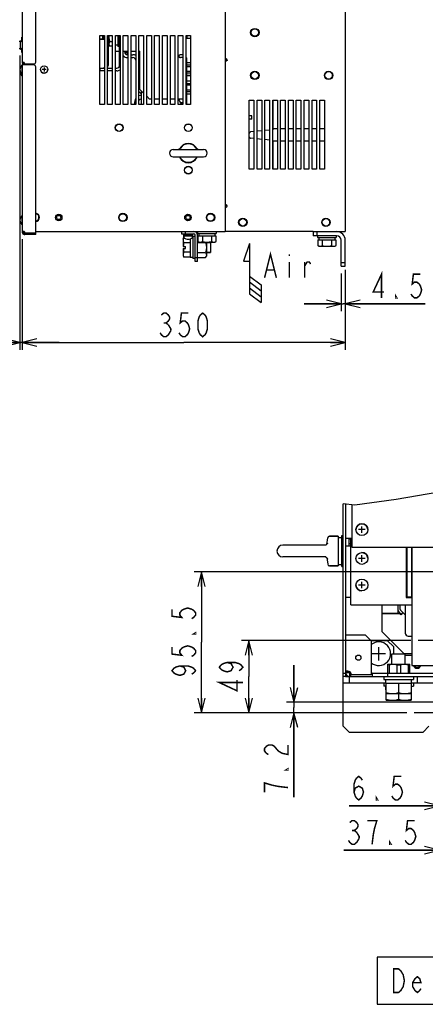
# Model space of a CAD drawing. Extents: x 28 to 410, y 34 to 287.
# Tile 24 of 32: x 163 to 218, y 34 to 167. Entities that reach past the tile are written whole.
import ezdxf

# ---------------------------------------------------------------- set-up
doc = ezdxf.new("R2010")
doc.units = 0
doc.header["$LTSCALE"] = 23.1
doc.linetypes.add('CENTER', pattern=[0.6, 0.375, -0.075, 0.075, -0.075])
doc.layers.get('0').update_dxf_attribs({"linetype": 'CONTINUOUS'})
for name, color, linetype in [('ALL_AXIS', 7, 'CONTINUOUS'), ('ALL_CURVE', 7, 'CONTINUOUS'), ('ALL_DIM', 7, 'CONTINUOUS'), ('ALL_FEATURES', 7, 'CONTINUOUS'), ('ALL_NOTE', 7, 'CONTINUOUS')]:
    doc.layers.add(name, color=color, linetype=linetype)
doc.dimstyles.get("Standard").update_dxf_attribs({"dimtxt": 2.5, "dimasz": 2.5, "dimexe": 1.25, "dimexo": 0.625, "dimtad": 1, "dimcen": 2.5, "dimazin": 3, "dimtfac": 1, "dimtmove": 0, "dimatfit": 3})

# ---------------------------------------------------------------- blocks, each defined once
blk = doc.blocks.new('_OPEN')
at = {"color": 0, "linetype": 'BYBLOCK'}
for p, q in [((0, 0), (-1, 0.25)), ((-1, -0.25), (0, 0)), ((-1, 0), (0, 0))]:
    blk.add_line(p, q, dxfattribs=at)
blk = doc.blocks.new('*D9')
at = {"layer": 'ALL_DIM', "color": 2, "linetype": 'CONTINUOUS'}
for p, q in [((206.9, 133.47), (206.9, 127.88)), ((206.34, 132.97), (206.34, 127.88)), ((206.34, 128.88), (201.34, 128.88)), ((201.34, 128.88), (206.62, 128.88)), ((217.72, 128.88), (206.62, 128.88)), ((206.9, 128.88), (217.72, 128.88))]:
    blk.add_line(p, q, dxfattribs=at)
at = {"layer": 'ALL_DIM', "color": 2, "linetype": 'CONTINUOUS', "xscale": 2, "yscale": 2, "zscale": 2}
blk.add_blockref('_OPEN', (206.34, 128.88), dxfattribs=at)
at = {"layer": 'ALL_DIM', "color": 2, "linetype": 'CONTINUOUS', "xscale": 2, "yscale": 2, "zscale": 2, "rotation": 180}
blk.add_blockref('_OPEN', (206.9, 128.88), dxfattribs=at)
blk = doc.blocks.new('*D10')
at = {"layer": 'ALL_DIM', "color": 2, "linetype": 'CONTINUOUS'}
for p, q in [((163.14, 137.64), (163.14, 122.62)), ((206.9, 133.47), (206.9, 122.62)), ((163.14, 123.62), (185.02, 123.62)), ((206.9, 123.62), (185.02, 123.62))]:
    blk.add_line(p, q, dxfattribs=at)
at = {"layer": 'ALL_DIM', "color": 2, "linetype": 'CONTINUOUS', "xscale": 2, "yscale": 2, "zscale": 2, "rotation": 180}
blk.add_blockref('_OPEN', (163.14, 123.62), dxfattribs=at)
at = {"layer": 'ALL_DIM', "color": 2, "linetype": 'CONTINUOUS', "xscale": 2, "yscale": 2, "zscale": 2}
blk.add_blockref('_OPEN', (206.9, 123.62), dxfattribs=at)
blk = doc.blocks.new('*D11')
at = {"layer": 'ALL_DIM', "color": 2, "linetype": 'CONTINUOUS'}
for p, q in [((162.8, 162.48), (162.8, 122.62)), ((163.14, 137.64), (163.14, 122.62)), ((162.8, 123.62), (152.89, 123.62)), ((152.89, 123.62), (162.97, 123.62)), ((168.14, 123.62), (162.97, 123.62)), ((163.14, 123.62), (168.14, 123.62))]:
    blk.add_line(p, q, dxfattribs=at)
at = {"layer": 'ALL_DIM', "color": 2, "linetype": 'CONTINUOUS', "xscale": 2, "yscale": 2, "zscale": 2}
blk.add_blockref('_OPEN', (162.8, 123.62), dxfattribs=at)
at = {"layer": 'ALL_DIM', "color": 2, "linetype": 'CONTINUOUS', "xscale": 2, "yscale": 2, "zscale": 2, "rotation": 180}
blk.add_blockref('_OPEN', (163.14, 123.62), dxfattribs=at)
blk = doc.blocks.new('*D14')
at = {"layer": 'ALL_DIM', "color": 2, "linetype": 'CONTINUOUS'}
for p, q in [((199.95, 74.93), (199.95, 79.93)), ((199.95, 79.93), (199.95, 74.21)), ((246.88, 74.93), (198.95, 74.93)), ((215.23, 73.49), (198.95, 73.49)), ((199.95, 62.09), (199.95, 74.21)), ((199.95, 73.49), (199.95, 62.09))]:
    blk.add_line(p, q, dxfattribs=at)
at = {"layer": 'ALL_DIM', "color": 2, "linetype": 'CONTINUOUS', "xscale": 2, "yscale": 2, "zscale": 2}
for p, rotation in [((199.95, 74.93), 270), ((199.95, 73.49), 90)]:
    blk.add_blockref('_OPEN', p, dxfattribs=dict(at, rotation=rotation))
blk = doc.blocks.new('*D15')
at = {"layer": 'ALL_DIM', "color": 2, "linetype": 'CONTINUOUS'}
for p, q in [((215.78, 83.29), (192.83, 83.29)), ((193.83, 83.29), (193.83, 78.39)), ((193.83, 73.49), (193.83, 78.39)), ((215.23, 73.49), (192.83, 73.49))]:
    blk.add_line(p, q, dxfattribs=at)
at = {"layer": 'ALL_DIM', "color": 2, "linetype": 'CONTINUOUS', "xscale": 2, "yscale": 2, "zscale": 2}
for p, rotation in [((193.83, 83.29), 90), ((193.83, 73.49), 270)]:
    blk.add_blockref('_OPEN', p, dxfattribs=dict(at, rotation=rotation))
blk = doc.blocks.new('*D16')
at = {"layer": 'ALL_DIM', "color": 2, "linetype": 'CONTINUOUS'}
for p, q in [((221.98, 92.59), (186.42, 92.59)), ((187.42, 92.59), (187.42, 83.04)), ((187.42, 73.49), (187.42, 83.04)), ((215.23, 73.49), (186.42, 73.49))]:
    blk.add_line(p, q, dxfattribs=at)
at = {"layer": 'ALL_DIM', "color": 2, "linetype": 'CONTINUOUS', "xscale": 2, "yscale": 2, "zscale": 2}
for p, rotation in [((187.42, 92.59), 90), ((187.42, 73.49), 270)]:
    blk.add_blockref('_OPEN', p, dxfattribs=dict(at, rotation=rotation))
blk = doc.blocks.new('*D17')
at = {"layer": 'ALL_DIM', "color": 2, "linetype": 'CONTINUOUS'}
for p, q in [((220.93, 78.14), (220.93, 59.89)), ((219.63, 69.09), (219.63, 59.89)), ((219.63, 60.89), (207.44, 60.89)), ((207.44, 60.89), (220.28, 60.89)), ((225.93, 60.89), (220.28, 60.89)), ((220.93, 60.89), (225.93, 60.89))]:
    blk.add_line(p, q, dxfattribs=at)
at = {"layer": 'ALL_DIM', "color": 2, "linetype": 'CONTINUOUS', "xscale": 2, "yscale": 2, "zscale": 2}
blk.add_blockref('_OPEN', (219.63, 60.89), dxfattribs=at)
at = {"layer": 'ALL_DIM', "color": 2, "linetype": 'CONTINUOUS', "xscale": 2, "yscale": 2, "zscale": 2, "rotation": 180}
blk.add_blockref('_OPEN', (220.93, 60.89), dxfattribs=at)
blk = doc.blocks.new('*D19')
at = {"layer": 'ALL_DIM', "color": 2, "linetype": 'CONTINUOUS'}
for p, q in [((219.63, 69.09), (219.63, 53.89)), ((227.13, 56.55), (227.13, 53.89)), ((219.63, 54.89), (206.69, 54.89)), ((206.69, 54.89), (223.38, 54.89)), ((232.13, 54.89), (223.38, 54.89)), ((227.13, 54.89), (232.13, 54.89))]:
    blk.add_line(p, q, dxfattribs=at)
at = {"layer": 'ALL_DIM', "color": 2, "linetype": 'CONTINUOUS', "xscale": 2, "yscale": 2, "zscale": 2}
blk.add_blockref('_OPEN', (219.63, 54.89), dxfattribs=at)
at = {"layer": 'ALL_DIM', "color": 2, "linetype": 'CONTINUOUS', "xscale": 2, "yscale": 2, "zscale": 2, "rotation": 180}
blk.add_blockref('_OPEN', (227.13, 54.89), dxfattribs=at)
blk = doc.blocks.new('ARROW_AIR_BL1', base_point=(194.32, 133.03))
at = {"color": 7, "linetype": 'CONTINUOUS'}
for p, q in [((193.92, 137.03), (193.12, 134.63)), ((193.92, 137.03), (193.92, 130.23)), ((193.12, 134.63), (193.92, 134.63)), ((193.92, 132.63), (195.52, 131.43)), ((193.92, 131.83), (195.52, 130.63)), ((193.92, 131.03), (195.52, 129.83)), ((195.52, 131.43), (195.52, 129.03)), ((193.92, 130.23), (195.52, 129.03))]:
    blk.add_line(p, q, dxfattribs=at)

msp = doc.modelspace()

# ---------------------------------------------------------------- linework, layer by layer
at = {"color": 7, "linetype": 'CONTINUOUS'}
for p, q in [((186.865, 137.862), (186.926, 137.862)), ((186.865, 137.177), (187.984, 137.177)), ((188.005, 137.216), (187.984, 137.177)), ((188.09, 137.216), (188.09, 135.304)), ((186.865, 135.805), (187.984, 135.805)), ((186.865, 135.12), (187.984, 135.12)), ((187.984, 135.12), (188.09, 135.304)), ((219.557, 103.382), (213.776, 102.393)), ((208.175, 101.586), (206.628, 101.785)), ((213.776, 102.393), (208.175, 101.586))]:
    msp.add_line(p, q, dxfattribs=at)
for points in [[(187.984, 137.177), (188.022, 137.034), (188.052, 136.896), (188.073, 136.76), (188.086, 136.626), (188.09, 136.491)], [(188.09, 136.491), (188.086, 136.356), (188.073, 136.222), (188.052, 136.086), (188.022, 135.948), (187.984, 135.805)], [(187.984, 135.805), (188.022, 135.734), (188.052, 135.665), (188.073, 135.597), (188.086, 135.53), (188.09, 135.463)], [(188.09, 135.463), (188.086, 135.395), (188.073, 135.328), (188.052, 135.26), (188.022, 135.191), (187.984, 135.12)]]:
    msp.add_lwpolyline(points, dxfattribs=at)
at = {"layer": 'ALL_AXIS', "color": 7, "linetype": 'CONTINUOUS'}
for p, q in [((173.64, 165.216), (174.265, 165.216)), ((173.64, 155.841), (173.64, 165.216)), ((173.684, 164.716), (174.003, 164.716)), ((174.003, 165.216), (174.003, 164.704)), ((174.003, 164.704), (174.19, 164.704)), ((174.19, 165.216), (174.19, 164.704)), ((174.19, 164.779), (174.265, 164.779)), ((174.265, 165.216), (174.265, 155.841)), ((174.703, 165.216), (175.328, 165.216)), ((174.703, 155.841), (174.703, 165.216)), ((174.89, 164.216), (174.765, 164.216)), ((174.89, 165.216), (174.89, 163.904)), ((175.328, 164.353), (174.985, 164.353)), ((175.328, 165.216), (175.328, 155.841)), ((175.765, 165.216), (176.39, 165.216)), ((175.765, 155.841), (175.765, 165.216)), ((176.078, 165.216), (176.078, 163.716)), ((176.39, 165.216), (176.39, 155.841)), ((176.828, 165.216), (177.453, 165.216)), ((176.828, 155.841), (176.828, 165.216)), ((177.453, 165.216), (177.453, 155.841)), ((177.89, 165.216), (178.515, 165.216)), ((177.89, 155.841), (177.89, 165.216)), ((178.515, 165.216), (178.515, 155.841)), ((178.953, 165.216), (179.578, 165.216)), ((178.953, 155.841), (178.953, 165.216)), ((179.578, 165.216), (179.578, 155.841)), ((180.015, 165.216), (180.64, 165.216)), ((180.015, 155.841), (180.015, 165.216)), ((180.64, 165.216), (180.64, 155.841)), ((181.078, 165.216), (181.703, 165.216)), ((181.078, 155.841), (181.078, 165.216)), ((181.703, 165.216), (181.703, 155.841)), ((182.14, 165.216), (182.765, 165.216)), ((182.14, 155.841), (182.14, 165.216)), ((182.765, 165.216), (182.765, 155.841)), ((183.203, 165.216), (183.828, 165.216)), ((183.203, 155.841), (183.203, 165.216)), ((183.828, 165.216), (183.828, 155.841)), ((184.265, 165.216), (184.89, 165.216)), ((184.265, 155.841), (184.265, 165.216)), ((184.89, 165.216), (184.89, 155.841)), ((185.328, 165.216), (185.953, 165.216)), ((185.328, 155.841), (185.328, 165.216)), ((185.953, 165.216), (185.953, 155.841)), ((174.89, 163.904), (174.985, 163.739)), ((175.328, 163.739), (174.985, 163.739)), ((176.078, 163.872), (175.765, 163.872)), ((176.328, 163.716), (176.078, 163.716)), ((163.39, 161.329), (163.34, 161.329)), ((163.14, 161.166), (163.104, 161.166)), ((163.104, 161.166), (163.104, 159.754)), ((163.14, 159.991), (163.104, 159.991)), ((163.14, 159.754), (163.104, 159.754)), ((184.603, 156.081), (184.89, 156.081)), ((174.265, 155.841), (173.64, 155.841)), ((175.328, 155.841), (174.703, 155.841)), ((176.39, 155.841), (175.765, 155.841)), ((177.453, 155.841), (176.828, 155.841)), ((178.515, 155.841), (177.89, 155.841)), ((179.578, 155.841), (178.953, 155.841)), ((180.64, 155.841), (180.015, 155.841)), ((181.703, 155.841), (181.078, 155.841)), ((182.765, 155.841), (182.14, 155.841)), ((183.828, 155.841), (183.203, 155.841)), ((184.89, 155.841), (184.265, 155.841)), ((185.953, 155.841), (185.328, 155.841)), ((194.24, 154.313), (193.89, 154.313)), ((194.24, 153.869), (193.89, 153.869)), ((194.24, 153.869), (194.24, 154.313)), ((193.916, 152.011), (193.89, 152.007)), ((197.703, 152.56), (197.115, 152.56)), ((198.765, 152.56), (198.14, 152.56)), ((199.828, 152.56), (199.203, 152.56)), ((200.89, 152.56), (200.265, 152.56)), ((201.953, 152.56), (201.328, 152.56)), ((203.015, 152.56), (202.39, 152.56)), ((204.078, 152.56), (203.453, 152.56)), ((193.916, 151.421), (193.89, 151.425)), ((197.703, 150.872), (197.115, 150.872)), ((198.765, 150.872), (198.14, 150.872)), ((199.828, 150.872), (199.203, 150.872)), ((200.89, 150.872), (200.265, 150.872)), ((201.953, 150.872), (201.328, 150.872)), ((203.015, 150.872), (202.39, 150.872)), ((204.078, 150.872), (203.453, 150.872)), ((183.578, 149.779), (187.703, 149.779)), ((183.578, 148.779), (187.703, 148.779)), ((163.14, 140.779), (163.104, 140.779)), ((163.104, 140.779), (163.104, 139.604)), ((163.14, 139.604), (163.104, 139.604)), ((186.903, 138.654), (186.903, 138.404)), ((189.403, 138.654), (189.403, 138.404)), ((163.14, 138.64), (163.14, 138.529)), ((163.403, 138.266), (163.497, 138.266)), ((163.499, 138.266), (163.499, 138.466)), ((164.965, 138.266), (163.499, 138.266)), ((163.536, 138.466), (164.965, 138.466)), ((184.953, 137.616), (184.999, 137.79)), ((184.953, 137.616), (184.953, 137.465)), ((185.054, 137.79), (184.999, 137.79)), ((185.022, 138.079), (186.209, 138.079)), ((185.022, 137.818), (185.022, 138.079)), ((185.04, 138.241), (186.19, 138.241)), ((185.04, 138.079), (185.04, 138.241)), ((185.053, 138.241), (185.053, 138.366)), ((185.89, 137.656), (185.89, 135.147)), ((186.178, 138.241), (186.178, 138.366)), ((186.19, 138.079), (186.19, 138.241)), ((186.209, 137.818), (186.209, 138.079)), ((186.265, 137.835), (186.209, 137.835)), ((186.578, 137.991), (186.265, 137.991)), ((186.265, 137.991), (186.265, 134.991)), ((186.903, 138.404), (189.403, 138.404)), ((186.926, 138.091), (189.38, 138.091)), ((186.926, 138.091), (186.926, 137.311)), ((187.059, 138.404), (187.059, 138.091)), ((187.539, 138.091), (187.539, 137.311)), ((188.766, 138.091), (188.766, 137.311)), ((189.247, 138.404), (189.247, 138.091)), ((189.38, 138.091), (189.38, 137.311)), ((203.153, 138.091), (203.153, 137.841)), ((203.153, 137.841), (205.653, 137.841)), ((203.176, 137.529), (205.63, 137.529)), ((203.176, 137.529), (203.176, 136.748)), ((203.309, 137.841), (203.309, 137.529)), ((203.789, 137.529), (203.789, 136.748)), ((205.016, 137.529), (205.016, 136.748)), ((205.497, 137.841), (205.497, 137.529)), ((205.63, 137.529), (205.63, 136.748)), ((205.653, 138.091), (205.653, 137.841)), ((185.89, 137.141), (184.999, 137.141)), ((186.578, 137.054), (186.572, 137.054)), ((186.572, 135.929), (186.572, 137.054)), ((187.09, 137.216), (186.926, 137.311)), ((187.09, 137.216), (189.215, 137.216)), ((188.09, 137.17), (188.64, 137.17)), ((188.64, 137.17), (188.64, 135.812)), ((189.215, 137.216), (189.38, 137.311)), ((203.34, 136.654), (203.176, 136.748)), ((203.34, 136.654), (205.465, 136.654)), ((205.465, 136.654), (205.63, 136.748)), ((184.953, 135.517), (184.958, 135.41)), ((184.953, 135.517), (184.953, 135.366)), ((184.953, 135.366), (184.999, 135.192)), ((185.89, 135.842), (184.999, 135.842)), ((185.89, 135.192), (184.999, 135.192)), ((186.265, 135.147), (185.89, 135.147)), ((186.578, 134.991), (186.265, 134.991)), ((186.578, 135.929), (186.572, 135.929)), ((188.09, 135.812), (188.64, 135.812)), ((206.607, 100.094), (206.607, 101.694)), ((206.628, 101.694), (206.607, 101.694)), ((206.628, 100.094), (206.607, 100.094)), ((204.754, 97.394), (205.948, 97.394)), ((205.948, 97.394), (205.948, 93.394)), ((206.448, 93.294), (206.448, 97.494)), ((206.448, 97.494), (206.628, 97.494)), ((206.508, 93.294), (206.508, 97.494)), ((206.568, 93.294), (206.568, 97.494)), ((204.259, 96.194), (198.448, 96.194)), ((204.383, 96.295), (204.517, 97.19)), ((205.948, 97.234), (206.448, 97.234)), ((204.258, 94.594), (198.448, 94.594)), ((204.383, 94.494), (204.517, 93.599)), ((204.754, 93.394), (205.948, 93.394)), ((205.948, 93.554), (206.448, 93.554)), ((206.448, 93.294), (206.628, 93.294)), ((206.607, 90.894), (206.607, 92.494)), ((206.628, 92.494), (206.607, 92.494)), ((206.628, 90.894), (206.607, 90.894)), ((211.837, 86.914), (211.837, 84.504)), ((211.837, 84.504), (214.837, 81.504)), ((213.225, 80.074), (213.225, 81.494)), ((213.225, 81.494), (215.03, 81.494)), ((214.837, 81.504), (215.928, 81.504)), ((215.03, 80.074), (215.03, 81.494)), ((212.628, 80.074), (215.628, 80.074)), ((207.408, 79.064), (207.408, 78.954)), ((207.508, 78.854), (207.665, 78.854)), ((207.665, 78.394), (207.665, 78.854)), ((210.528, 78.854), (210.408, 78.854)), ((212.128, 78.394), (212.128, 77.994)), ((212.128, 77.994), (216.128, 77.994)), ((212.128, 77.494), (212.128, 77.094)), ((212.378, 77.494), (212.378, 77.994)), ((212.378, 77.494), (215.878, 77.494)), ((212.428, 75.194), (212.428, 77.494)), ((214.128, 77.494), (214.128, 76.246)), ((215.828, 77.494), (215.828, 75.194)), ((215.878, 77.494), (215.878, 77.994)), ((216.128, 78.394), (216.128, 77.994)), ((216.128, 77.494), (216.128, 77.094)), ((212.428, 77.094), (212.128, 77.094)), ((212.378, 76.594), (212.378, 77.094)), ((212.428, 76.594), (212.378, 76.594)), ((212.428, 76.094), (215.828, 76.094)), ((214.128, 76.094), (214.128, 75.346)), ((215.828, 77.094), (216.128, 77.094)), ((215.828, 76.594), (215.878, 76.594)), ((215.878, 76.594), (215.878, 77.094)), ((212.428, 75.194), (215.828, 75.194))]:
    msp.add_line(p, q, dxfattribs=at)
at = {"layer": 'ALL_AXIS', "color": 3, "linetype": 'CONTINUOUS'}
for p, q in [((193.89, 156.466), (194.515, 156.466)), ((193.89, 147.091), (193.89, 156.466)), ((194.515, 156.466), (194.515, 147.091)), ((194.953, 156.466), (195.578, 156.466)), ((194.953, 147.091), (194.953, 156.466)), ((195.578, 156.466), (195.578, 147.091)), ((196.015, 156.466), (196.64, 156.466)), ((196.015, 147.091), (196.015, 156.466)), ((196.64, 156.466), (196.64, 147.091)), ((197.078, 156.466), (197.703, 156.466)), ((197.078, 147.091), (197.078, 156.466)), ((197.703, 156.466), (197.703, 147.091)), ((198.14, 156.466), (198.765, 156.466)), ((198.14, 147.091), (198.14, 156.466)), ((198.765, 156.466), (198.765, 147.091)), ((199.203, 156.466), (199.828, 156.466)), ((199.203, 147.091), (199.203, 156.466)), ((199.828, 156.466), (199.828, 147.091)), ((200.265, 156.466), (200.89, 156.466)), ((200.265, 147.091), (200.265, 156.466)), ((200.89, 156.466), (200.89, 147.091)), ((201.328, 156.466), (201.953, 156.466)), ((201.328, 147.091), (201.328, 156.466)), ((201.953, 156.466), (201.953, 147.091)), ((202.39, 156.466), (203.015, 156.466)), ((202.39, 147.091), (202.39, 156.466)), ((203.015, 156.466), (203.015, 147.091)), ((203.453, 156.466), (204.078, 156.466)), ((203.453, 147.091), (203.453, 156.466)), ((204.078, 156.466), (204.078, 147.091)), ((194.515, 147.091), (193.89, 147.091)), ((195.578, 147.091), (194.953, 147.091)), ((196.64, 147.091), (196.015, 147.091)), ((197.703, 147.091), (197.078, 147.091)), ((198.765, 147.091), (198.14, 147.091)), ((199.828, 147.091), (199.203, 147.091)), ((200.89, 147.091), (200.265, 147.091)), ((201.953, 147.091), (201.328, 147.091)), ((203.015, 147.091), (202.39, 147.091)), ((204.078, 147.091), (203.453, 147.091)), ((163.34, 138.64), (163.34, 138.529)), ((163.403, 138.466), (163.497, 138.466)), ((163.536, 138.466), (163.499, 138.466)), ((207.508, 78.394), (210.528, 78.394)), ((210.408, 78.654), (207.677, 78.654))]:
    msp.add_line(p, q, dxfattribs=at)
at = {"layer": 'ALL_AXIS', "color": 7, "linetype": 'CENTER'}
for p, q in [((220.928, 83.294), (216.778, 83.294)), ((219.628, 73.494), (216.228, 73.494))]:
    msp.add_line(p, q, dxfattribs=at)
at = {"layer": 'ALL_AXIS', "color": 7, "linetype": 'CONTINUOUS'}
for points in [[(174.907, 165.216), (174.906, 165.208), (174.894, 165.087), (174.89, 164.966)], [(174.89, 164.966), (174.894, 164.845), (174.906, 164.723), (174.925, 164.602), (174.952, 164.479), (174.985, 164.353)], [(174.985, 164.353), (174.951, 164.289), (174.925, 164.227), (174.906, 164.166), (174.894, 164.106), (174.89, 164.046)], [(174.89, 164.046), (174.894, 163.986), (174.906, 163.925), (174.925, 163.865), (174.951, 163.803), (174.985, 163.739)], [(184.999, 137.79), (184.974, 137.679), (184.958, 137.572), (184.953, 137.465)], [(184.953, 137.465), (184.958, 137.358), (184.974, 137.251), (184.999, 137.141)], [(186.926, 137.311), (186.99, 137.277), (187.052, 137.251), (187.112, 137.232), (187.173, 137.22), (187.233, 137.216)], [(187.233, 137.216), (187.293, 137.22), (187.353, 137.232), (187.414, 137.251), (187.475, 137.277), (187.539, 137.311)], [(187.539, 137.311), (187.667, 137.277), (187.79, 137.251), (187.911, 137.232), (188.032, 137.22), (188.153, 137.216)], [(188.153, 137.216), (188.274, 137.22), (188.395, 137.232), (188.517, 137.251), (188.64, 137.277), (188.766, 137.311)], [(188.766, 137.311), (188.83, 137.277), (188.892, 137.251), (188.953, 137.232), (189.013, 137.22), (189.073, 137.216)], [(189.073, 137.216), (189.133, 137.22), (189.193, 137.232), (189.254, 137.251), (189.316, 137.277), (189.38, 137.311)], [(203.176, 136.748), (203.24, 136.715), (203.302, 136.688), (203.362, 136.669), (203.423, 136.657), (203.483, 136.654)], [(203.483, 136.654), (203.543, 136.657), (203.603, 136.669), (203.664, 136.688), (203.725, 136.715), (203.789, 136.748)], [(203.789, 136.748), (203.917, 136.715), (204.04, 136.688), (204.161, 136.669), (204.282, 136.657), (204.403, 136.654)], [(204.403, 136.654), (204.524, 136.658), (204.645, 136.669), (204.767, 136.689), (204.89, 136.715), (205.016, 136.748)], [(205.016, 136.748), (205.08, 136.715), (205.142, 136.688), (205.203, 136.669), (205.263, 136.657), (205.323, 136.654)], [(205.323, 136.654), (205.383, 136.657), (205.443, 136.669), (205.504, 136.688), (205.566, 136.715), (205.63, 136.748)], [(184.999, 135.842), (184.974, 135.731), (184.958, 135.624), (184.953, 135.517)], [(184.958, 135.41), (184.974, 135.303), (184.999, 135.192)], [(212.428, 76.246), (212.605, 76.192), (212.776, 76.15), (212.944, 76.119), (213.111, 76.101), (213.278, 76.094)], [(213.278, 76.094), (213.444, 76.101), (213.611, 76.119), (213.779, 76.15), (213.95, 76.192), (214.128, 76.246)], [(214.128, 76.246), (214.305, 76.192), (214.476, 76.15), (214.644, 76.119), (214.811, 76.101), (214.978, 76.094)], [(214.978, 76.094), (215.144, 76.101), (215.311, 76.119), (215.479, 76.15), (215.65, 76.192), (215.828, 76.246)], [(212.428, 75.346), (212.605, 75.292), (212.776, 75.25), (212.944, 75.219), (213.111, 75.201), (213.278, 75.194)], [(213.278, 75.194), (213.444, 75.201), (213.611, 75.219), (213.779, 75.25), (213.95, 75.292), (214.128, 75.346)], [(214.128, 75.346), (214.305, 75.292), (214.476, 75.25), (214.644, 75.219), (214.811, 75.201), (214.978, 75.194)], [(214.978, 75.194), (215.144, 75.201), (215.311, 75.219), (215.479, 75.25), (215.65, 75.292), (215.828, 75.346)]]:
    msp.add_lwpolyline(points, dxfattribs=at)
for centre, radius in [((194.64, 165.591), 0.5), ((194.64, 159.804), 0.5), ((204.64, 159.804), 0.5), ((176.265, 152.716), 0.5), ((185.64, 152.716), 0.5), ((185.64, 146.966), 0.5), ((168.09, 140.566), 0.438), ((176.778, 140.566), 0.5), ((185.59, 140.566), 0.438), ((188.653, 140.566), 0.5), ((193.028, 139.904), 0.5), ((204.278, 139.904), 0.5)]:
    msp.add_circle(centre, radius, dxfattribs=at)
at = {"layer": 'ALL_AXIS', "color": 3, "linetype": 'CONTINUOUS'}
for centre, radius in [((168.09, 140.566), 0.28), ((185.59, 140.566), 0.28), ((208.668, 80.954), 0.354)]:
    msp.add_circle(centre, radius, dxfattribs=at)
at = {"layer": 'ALL_AXIS', "color": 7, "linetype": 'CONTINUOUS'}
for centre, radius, start, end in [((163.59, 160.579), 0.762, 129.60193, 230.39807), ((163.59, 160.341), 0.762, 171.02537, 230.39807), ((166.103, 160.591), 0.5, 180, 267.89937), ((166.103, 160.591), 0.5, 271.99641, 360), ((183.578, 149.279), 0.5, 90, 270), ((185.64, 149.279), 1.312, 25.00701, 155.00296), ((187.703, 149.279), 0.5, 270, 90), ((185.64, 149.279), 1.312, 205.00708, 335.00302), ((163.59, 140.191), 0.762, 129.60193, 230.39807), ((164.903, 140.566), 0.5, 277.30475, 82.69525), ((163.291, 138.417), 0.25, 11.3937, 63.41343), ((209.148, 98.294), 0.8, 1.99641, 177.89937), ((198.448, 95.394), 0.8, 90, 270), ((209.148, 94.394), 0.8, 1.99641, 90), ((209.148, 90.794), 0.8, 181.99641, 270), ((216.628, 80.054), 0.53, 197.74953, 342.25047), ((216.628, 80.054), 0.4, 204.25884, 335.74116)]:
    msp.add_arc(centre, radius, start, end, dxfattribs=at)
at = {"layer": 'ALL_AXIS', "color": 3, "linetype": 'CONTINUOUS'}
msp.add_arc((207.285, 78.731), 0.4, 348.89834, 56.1204, dxfattribs=at)
at = {"layer": 'ALL_CURVE', "color": 40, "linetype": 'CONTINUOUS'}
for p, q in [((162.877, 160.579), (162.828, 160.579)), ((162.867, 160.341), (162.828, 160.341)), ((166.378, 160.591), (165.828, 160.591)), ((166.103, 160.866), (166.103, 160.316)), ((162.877, 140.191), (162.828, 140.191)), ((185.615, 137.664), (185.615, 137.616)), ((209.148, 97.854), (209.148, 98.734)), ((209.588, 98.294), (208.708, 98.294)), ((209.148, 93.954), (209.148, 94.834)), ((209.588, 94.394), (208.708, 94.394)), ((209.588, 90.794), (208.708, 90.794)), ((209.148, 90.354), (209.148, 91.234)), ((212.328, 81.494), (210.528, 81.494)), ((211.428, 80.594), (211.428, 82.394))]:
    msp.add_line(p, q, dxfattribs=at)
for centre, radius, start, end in [((163.59, 160.579), 0.762, 159.36221, 200.63779), ((163.59, 160.341), 0.762, 170.79812, 200.63779), ((185.878, 157.081), 1.625, 197.53918, 200.25225), ((163.59, 140.191), 0.762, 159.36221, 200.63779), ((185.615, 138.616), 1, 252.16662, 287.83338)]:
    msp.add_arc(centre, radius, start, end, dxfattribs=at)
at = {"layer": 'ALL_DIM', "color": 2, "linetype": 'CONTINUOUS', "const_width": 0.2}
for points in [[(211.8, 129.676), (211.8, 132.876), (210.68, 130.476), (212.12, 130.476)], [(217.08, 132.876), (216.12, 132.876), (215.96, 131.542), (216.28, 131.809), (216.6, 131.809), (216.92, 131.542), (217.08, 131.276), (217.24, 130.743), (217.08, 130.209), (216.92, 129.942), (216.6, 129.676), (216.28, 129.676), (215.96, 129.942), (215.8, 130.209)], [(213.88, 129.676), (213.72, 129.676), (213.72, 129.942), (213.88, 129.676)], [(181.982, 127.35), (182.302, 127.616), (182.622, 127.616), (182.942, 127.35), (183.102, 127.083), (183.102, 126.816), (182.942, 126.55), (182.622, 126.283), (182.942, 126.016)], [(185.662, 127.616), (184.702, 127.616), (184.542, 126.283), (184.862, 126.55), (185.182, 126.55), (185.502, 126.283), (185.662, 126.016), (185.822, 125.483), (185.662, 124.95), (185.502, 124.683), (185.182, 124.416), (184.862, 124.416), (184.542, 124.683), (184.382, 124.95)], [(187.582, 124.416), (187.262, 124.683), (187.102, 124.95), (186.942, 125.483), (186.942, 126.55), (187.102, 127.083), (187.262, 127.35), (187.582, 127.616), (187.902, 127.35), (188.062, 127.083), (188.222, 126.55), (188.222, 125.483), (188.062, 124.95), (187.902, 124.683), (187.582, 124.416)], [(183.262, 125.216), (182.942, 124.683), (182.622, 124.416), (182.302, 124.416), (181.982, 124.683), (181.822, 124.95)], [(182.302, 126.283), (182.622, 126.283)], [(182.942, 126.016), (183.262, 125.483), (183.262, 125.216)], [(183.423, 87.524), (183.423, 86.564), (184.756, 86.404), (184.489, 86.724), (184.489, 87.044), (184.756, 87.364), (185.023, 87.524), (185.556, 87.684), (186.089, 87.524), (186.356, 87.364), (186.623, 87.044), (186.623, 86.724), (186.356, 86.404), (186.089, 86.244)], [(186.623, 84.324), (186.623, 84.164), (186.356, 84.164), (186.623, 84.324)], [(183.423, 82.404), (183.423, 81.444), (184.756, 81.284), (184.489, 81.604), (184.489, 81.924), (184.756, 82.244), (185.023, 82.404), (185.556, 82.564), (186.089, 82.404), (186.356, 82.244), (186.623, 81.924), (186.623, 81.604), (186.356, 81.284), (186.089, 81.124)], [(190.897, 80.314), (191.431, 80.154), (191.697, 79.674), (191.431, 79.194), (190.897, 79.034), (190.364, 79.194), (190.097, 79.354), (189.831, 79.674), (190.097, 79.994), (190.364, 80.154), (190.897, 80.314), (191.964, 80.314), (192.497, 80.154), (192.764, 79.994), (193.031, 79.674), (192.764, 79.354), (192.497, 79.194)], [(184.489, 79.844), (185.023, 79.684), (185.289, 79.204), (185.023, 78.724), (184.489, 78.564), (183.956, 78.724), (183.689, 78.884), (183.423, 79.204), (183.689, 79.524), (183.956, 79.684), (184.489, 79.844), (185.556, 79.844), (186.089, 79.684), (186.356, 79.524), (186.623, 79.204), (186.356, 78.884), (186.089, 78.724)], [(193.031, 77.594), (189.831, 77.594), (192.231, 76.474), (192.231, 77.914)], [(196.481, 67.847), (196.214, 68.007), (195.948, 68.327), (195.948, 68.647), (196.214, 68.967), (196.481, 69.127), (197.014, 69.127), (197.281, 68.967), (197.814, 68.327)], [(197.814, 68.327), (198.348, 68.007), (199.148, 67.847), (199.148, 69.127)], [(199.148, 65.927), (199.148, 65.767), (198.881, 65.767), (199.148, 65.927)], [(197.014, 63.687), (195.948, 64.007), (195.948, 62.727)], [(208.083, 62.761), (208.243, 63.294), (208.723, 63.561), (209.203, 63.294), (209.363, 62.761), (209.203, 62.228), (209.043, 61.961), (208.723, 61.694), (208.403, 61.961), (208.243, 62.228), (208.083, 62.761), (208.083, 63.828), (208.243, 64.361), (208.403, 64.628), (208.723, 64.894), (209.043, 64.628), (209.203, 64.361)], [(214.483, 64.894), (213.523, 64.894), (213.363, 63.561), (213.683, 63.828), (214.003, 63.828), (214.323, 63.561), (214.483, 63.294), (214.643, 62.761), (214.483, 62.228), (214.323, 61.961), (214.003, 61.694), (213.683, 61.694), (213.363, 61.961), (213.203, 62.228)], [(199.148, 63.367), (197.814, 63.527), (197.014, 63.687)], [(211.283, 61.694), (211.123, 61.694), (211.123, 61.961), (211.283, 61.694)], [(207.493, 58.628), (207.813, 58.894), (208.133, 58.894), (208.453, 58.628), (208.613, 58.361), (208.613, 58.094), (208.453, 57.828), (208.133, 57.561), (208.453, 57.294)], [(210.853, 57.828), (211.173, 58.894), (209.893, 58.894)], [(216.293, 58.894), (215.333, 58.894), (215.173, 57.561), (215.493, 57.828), (215.813, 57.828), (216.133, 57.561), (216.293, 57.294), (216.453, 56.761), (216.293, 56.228), (216.133, 55.961), (215.813, 55.694), (215.493, 55.694), (215.173, 55.961), (215.013, 56.228)], [(207.813, 57.561), (208.133, 57.561)], [(208.453, 57.294), (208.773, 56.761), (208.773, 56.494)], [(210.533, 55.694), (210.693, 57.028), (210.853, 57.828)], [(208.773, 56.494), (208.453, 55.961), (208.133, 55.694), (207.813, 55.694), (207.493, 55.961), (207.333, 56.228)], [(213.093, 55.694), (212.933, 55.694), (212.933, 55.961), (213.093, 55.694)]]:
    msp.add_lwpolyline(points, dxfattribs=at)
at = {"layer": 'ALL_FEATURES', "color": 7, "linetype": 'CONTINUOUS'}
for p, q in [((164.965, 161.591), (164.965, 229.604)), ((163.14, 229.229), (163.14, 161.529)), ((190.64, 229.279), (190.64, 138.654)), ((162.881, 164.468), (162.921, 164.475)), ((162.897, 163.522), (162.897, 164.31)), ((162.921, 164.475), (163.072, 164.478)), ((163.14, 164.376), (162.958, 164.372)), ((163.047, 164.399), (163.047, 164.477)), ((163.109, 164.515), (163.109, 164.954)), ((163.109, 164.954), (163.14, 164.954)), ((174.003, 164.716), (173.684, 164.716)), ((174.765, 165.216), (174.765, 161.154)), ((185.328, 164.851), (185.953, 164.851)), ((185.328, 164.849), (185.953, 164.849)), ((185.328, 164.848), (185.953, 164.848)), ((185.328, 164.846), (185.953, 164.846)), ((185.328, 164.844), (185.953, 164.844)), ((185.328, 164.843), (185.953, 164.843)), ((185.453, 165.216), (185.453, 164.851)), ((162.807, 163.434), (162.798, 163.482)), ((162.921, 163.357), (162.881, 163.364)), ((162.921, 163.357), (163.072, 163.354)), ((162.958, 163.46), (163.14, 163.456)), ((163.047, 163.355), (163.047, 163.434)), ((163.109, 162.879), (163.109, 163.317)), ((163.109, 162.879), (163.14, 162.879)), ((175.765, 163.091), (176.265, 163.091)), ((176.265, 163.716), (176.265, 163.091)), ((177.015, 162.966), (177.015, 163.091)), ((177.015, 162.966), (177.39, 162.966)), ((177.39, 162.841), (177.039, 162.841)), ((177.39, 162.591), (177.39, 163.091)), ((163.403, 161.529), (163.14, 161.529)), ((163.39, 161.216), (163.39, 161.529)), ((163.403, 161.529), (163.403, 161.341)), ((163.403, 161.341), (164.715, 161.341)), ((177.39, 162.591), (177.453, 162.591)), ((177.89, 162.591), (178.14, 162.591)), ((185.328, 162.197), (185.453, 162.197)), ((185.453, 155.841), (185.453, 162.197)), ((185.953, 161.51), (185.453, 161.51)), ((185.953, 161.501), (185.453, 161.501)), ((190.897, 161.841), (190.64, 161.841)), ((164.715, 161.216), (163.14, 161.216)), ((163.14, 161.216), (163.14, 138.64)), ((164.965, 138.266), (164.965, 160.966)), ((174.265, 160.404), (173.64, 160.404)), ((173.703, 160.404), (173.703, 160.779)), ((175.328, 160.404), (174.703, 160.404)), ((175.953, 160.404), (175.765, 160.404)), ((185.953, 161.175), (185.453, 161.175)), ((185.953, 160.96), (185.453, 160.96)), ((185.953, 160.309), (185.453, 160.309)), ((185.953, 160.094), (185.453, 160.094)), ((185.953, 159.768), (185.453, 159.768)), ((185.953, 159.759), (185.453, 159.759)), ((185.953, 159.01), (185.453, 159.01)), ((185.953, 159.001), (185.453, 159.001)), ((185.953, 158.675), (185.453, 158.675)), ((178.953, 157.595), (179.265, 157.283)), ((185.953, 158.46), (185.453, 158.46)), ((185.953, 157.809), (185.453, 157.809)), ((185.953, 157.594), (185.453, 157.594)), ((184.89, 156.081), (184.603, 156.081)), ((185.953, 157.268), (185.453, 157.268)), ((185.953, 157.259), (185.453, 157.259)), ((197.115, 152.435), (197.115, 156.466)), ((194.515, 152.193), (194.079, 152.153)), ((195.578, 152.292), (194.953, 152.234)), ((196.64, 152.391), (196.015, 152.333)), ((197.115, 152.435), (197.078, 152.431)), ((194.515, 151.239), (194.079, 151.279)), ((195.578, 151.14), (194.953, 151.198)), ((196.64, 151.041), (196.015, 151.099)), ((197.115, 150.997), (197.078, 151.001)), ((197.115, 147.091), (197.115, 150.997)), ((190.873, 142.191), (190.64, 142.191)), ((164.965, 138.654), (190.64, 138.654)), ((184.703, 138.654), (184.703, 138.366)), ((185.203, 138.654), (185.203, 138.366)), ((186.865, 134.616), (186.865, 138.654)), ((202.528, 138.654), (205.715, 138.654)), ((202.528, 138.654), (202.528, 138.091)), ((203.028, 138.654), (203.028, 138.091)), ((163.14, 138.64), (163.34, 138.64)), ((163.14, 138.529), (163.34, 138.529)), ((163.403, 138.266), (163.403, 138.466)), ((184.953, 137.465), (184.953, 136.616)), ((185.022, 138.079), (185.022, 137.818)), ((186.209, 138.079), (186.209, 137.818)), ((186.825, 138.366), (186.865, 138.366)), ((206.903, 133.966), (206.903, 137.466)), ((184.953, 136.366), (184.953, 135.517)), ((184.955, 136.616), (185.265, 136.616)), ((184.955, 136.366), (185.265, 136.366)), ((185.265, 136.366), (185.265, 136.616)), ((188.64, 137.17), (188.09, 137.17)), ((186.865, 135.116), (186.578, 135.116)), ((188.64, 135.812), (188.09, 135.812)), ((186.865, 134.616), (186.578, 134.616)), ((206.34, 134.466), (206.903, 134.466)), ((206.34, 133.966), (206.903, 133.966)), ((206.628, 77.494), (206.628, 101.785)), ((205.948, 97.394), (204.754, 97.394)), ((204.244, 96.196), (204.239, 96.194)), ((204.246, 96.196), (204.24, 96.195)), ((204.254, 96.2), (204.244, 96.196)), ((204.257, 96.194), (204.257, 96.194)), ((204.299, 96.223), (204.274, 96.208)), ((204.368, 96.278), (204.317, 96.235)), ((204.484, 96.47), (204.484, 96.47)), ((207.408, 96.094), (207.408, 97.094)), ((207.628, 97.01), (207.408, 97.01)), ((207.628, 96.994), (207.408, 96.994)), ((207.628, 96.393), (207.408, 96.393)), ((215.128, 95.894), (215.128, 89.094)), ((215.213, 95.894), (215.213, 89.18)), ((215.922, 89.18), (215.922, 95.894)), ((204.238, 94.594), (204.245, 94.593)), ((204.245, 94.593), (204.273, 94.581)), ((204.245, 94.593), (204.245, 94.592)), ((204.245, 94.592), (204.256, 94.588)), ((204.257, 94.594), (204.257, 94.594)), ((204.369, 94.51), (204.379, 94.498)), ((204.484, 94.318), (204.484, 94.319)), ((204.484, 94.318), (204.484, 94.319)), ((205.948, 93.394), (204.754, 93.394)), ((214.348, 87.478), (214.348, 88.094)), ((215.128, 89.094), (215.213, 89.18)), ((215.128, 89.094), (215.928, 89.094)), ((215.213, 89.18), (215.922, 89.18)), ((215.922, 89.18), (215.928, 89.175)), ((214.277, 86.914), (211.837, 86.914)), ((214.277, 86.914), (214.418, 86.772)), ((214.377, 87.408), (215.022, 86.762)), ((214.715, 87.069), (214.418, 86.772)), ((212.628, 83.254), (210.408, 83.254)), ((213.428, 82.454), (212.628, 83.254)), ((213.428, 82.454), (213.428, 81.494)), ((212.628, 80.074), (212.628, 78.394)), ((212.857, 80.007), (212.628, 80.007)), ((212.857, 80.007), (212.857, 78.854)), ((213.898, 80.007), (213.898, 78.854)), ((213.898, 80.007), (214.357, 80.007)), ((214.357, 80.007), (214.357, 78.854)), ((215.928, 81.254), (215.03, 81.254)), ((215.398, 80.007), (215.398, 78.854)), ((215.628, 80.007), (215.398, 80.007)), ((215.628, 78.854), (215.628, 80.074)), ((206.948, 78.794), (206.628, 78.794)), ((206.948, 79.064), (207.408, 79.064)), ((206.948, 78.954), (207.408, 78.954)), ((207.508, 78.394), (207.508, 78.854)), ((207.663, 78.86), (207.654, 78.857)), ((210.528, 78.854), (210.528, 78.394)), ((210.528, 78.854), (237.928, 78.854)), ((206.948, 78.394), (206.628, 78.394)), ((207.428, 78.394), (207.428, 77.494)), ((216.628, 78.394), (216.628, 77.494))]:
    msp.add_line(p, q, dxfattribs=at)
at = {"layer": 'ALL_FEATURES', "color": 3, "linetype": 'CONTINUOUS'}
for p, q in [((206.89, 229.279), (206.89, 138.654)), ((176.328, 161.154), (176.328, 165.216)), ((176.828, 163.091), (177.453, 163.091)), ((177.89, 163.091), (178.515, 163.091)), ((178.953, 163.091), (179.078, 163.091)), ((179.078, 157.904), (179.078, 163.091)), ((177.39, 162.216), (177.453, 162.216)), ((177.89, 162.216), (178.14, 162.216)), ((184.89, 162.591), (184.515, 162.591)), ((184.89, 162.216), (184.599, 162.216)), ((190.64, 162.029), (190.747, 162.029)), ((190.64, 161.716), (190.669, 161.716)), ((173.64, 160.779), (174.265, 160.779)), ((174.703, 160.779), (175.328, 160.779)), ((175.765, 160.779), (175.953, 160.779)), ((179.078, 157.904), (179.578, 157.404)), ((179.265, 157.716), (179.265, 155.841)), ((178.39, 155.841), (178.39, 156.216)), ((180.015, 156.966), (180.39, 156.591)), ((180.64, 156.591), (180.39, 156.591)), ((181.703, 156.591), (181.078, 156.591)), ((182.765, 156.591), (182.14, 156.591)), ((183.828, 156.591), (183.203, 156.591)), ((184.89, 156.591), (184.265, 156.591)), ((190.64, 142.279), (190.669, 142.279)), ((190.64, 141.966), (190.747, 141.966)), ((186.578, 138.613), (186.578, 138.654)), ((202.528, 138.654), (190.64, 138.654)), ((205.715, 138.654), (206.89, 138.654)), ((184.703, 138.366), (186.39, 138.366)), ((186.578, 134.616), (186.578, 138.179)), ((205.715, 138.091), (202.528, 138.091)), ((206.34, 133.966), (206.34, 137.466)), ((206.948, 101.744), (206.948, 78.394)), ((207.828, 95.894), (207.828, 101.63)), ((207.828, 97.094), (206.948, 97.094)), ((206.948, 96.094), (207.628, 96.094)), ((207.628, 88.094), (207.628, 97.094)), ((222.128, 95.894), (207.828, 95.894)), ((215.928, 95.894), (215.928, 79.894)), ((207.628, 89.094), (206.948, 89.094)), ((207.628, 88.094), (215.928, 88.094)), ((211.828, 88.094), (211.828, 86.958)), ((214.028, 88.094), (214.028, 86.958)), ((215.022, 88.094), (215.021, 84.278)), ((214.128, 86.958), (211.828, 86.958)), ((213.808, 86.914), (213.764, 86.958)), ((214.128, 86.958), (214.172, 86.914)), ((214.151, 87.181), (214.489, 86.843)), ((206.948, 84.054), (209.608, 84.054)), ((210.408, 83.254), (209.608, 84.054)), ((210.408, 83.254), (210.408, 78.654)), ((215.421, 83.878), (215.928, 83.878)), ((207.618, 78.95), (207.642, 78.869)), ((207.642, 78.869), (207.645, 78.856)), ((215.928, 79.894), (225.928, 79.894)), ((206.628, 71.694), (206.628, 77.494)), ((212.378, 77.494), (206.628, 77.494)), ((206.948, 78.394), (207.508, 78.394)), ((210.528, 78.394), (248.728, 78.394)), ((239.228, 77.494), (215.878, 77.494)), ((206.628, 71.694), (207.428, 70.894)), ((207.428, 70.894), (217.428, 70.894)), ((217.428, 70.894), (218.228, 71.694))]:
    msp.add_line(p, q, dxfattribs=at)
at = {"layer": 'ALL_FEATURES', "color": 7, "linetype": 'CONTINUOUS'}
for points in [[(162.798, 164.35), (162.807, 164.398), (162.834, 164.438), (162.873, 164.465), (162.881, 164.468)], [(162.881, 164.468), (162.851, 164.452), (162.818, 164.419), (162.8, 164.375), (162.798, 164.35)], [(162.798, 163.482), (162.801, 163.455), (162.819, 163.412), (162.852, 163.379), (162.881, 163.364)], [(162.881, 163.364), (162.873, 163.367), (162.834, 163.394), (162.807, 163.434)], [(184.589, 149.954), (184.583, 149.945), (184.531, 149.883), (184.474, 149.837), (184.418, 149.806), (184.365, 149.787), (184.323, 149.78), (184.301, 149.779)], [(186.979, 149.779), (186.958, 149.78), (186.915, 149.787), (186.861, 149.806), (186.804, 149.839), (186.747, 149.886), (186.692, 149.954)], [(184.301, 148.779), (184.323, 148.777), (184.366, 148.77), (184.419, 148.751), (184.477, 148.718), (184.534, 148.671), (184.589, 148.603)], [(186.692, 148.603), (186.698, 148.612), (186.75, 148.674), (186.806, 148.72), (186.863, 148.751), (186.916, 148.77), (186.958, 148.777), (186.979, 148.779)], [(163.217, 138.667), (163.202, 138.666), (163.175, 138.664), (163.156, 138.659), (163.144, 138.651), (163.14, 138.64)], [(163.403, 138.64), (163.357, 138.651), (163.313, 138.659), (163.272, 138.664), (163.234, 138.666), (163.217, 138.667)], [(184.999, 137.141), (184.978, 136.962), (184.963, 136.789), (184.955, 136.616)], [(184.955, 136.366), (184.963, 136.192), (184.978, 136.018), (184.999, 135.842)], [(204.484, 96.47), (204.467, 96.426), (204.421, 96.342), (204.369, 96.279), (204.318, 96.235), (204.275, 96.209), (204.246, 96.196)], [(204.273, 94.581), (204.317, 94.554), (204.37, 94.51), (204.423, 94.444), (204.47, 94.356), (204.484, 94.318)], [(204.274, 94.58), (204.275, 94.58), (204.301, 94.564)], [(204.318, 94.554), (204.319, 94.554), (204.369, 94.51)], [(212.857, 80.007), (213.032, 80.044), (213.206, 80.067), (213.378, 80.074)], [(213.378, 80.074), (213.55, 80.067), (213.723, 80.044), (213.898, 80.007)], [(214.357, 80.007), (214.532, 80.044), (214.706, 80.067), (214.878, 80.074)], [(214.878, 80.074), (215.05, 80.067), (215.223, 80.044), (215.398, 80.007)], [(207.409, 79.092), (207.408, 79.084), (207.408, 79.064)]]:
    msp.add_lwpolyline(points, dxfattribs=at)
at = {"layer": 'ALL_FEATURES', "color": 3, "linetype": 'CONTINUOUS'}
for points in [[(184.328, 162.404), (184.332, 162.373), (184.343, 162.342), (184.363, 162.312), (184.393, 162.283), (184.432, 162.257), (184.481, 162.236), (184.538, 162.221), (184.599, 162.216)], [(190.903, 161.872), (190.901, 161.855), (190.895, 161.837), (190.885, 161.819), (190.871, 161.8), (190.851, 161.782), (190.826, 161.765), (190.798, 161.75), (190.767, 161.737), (190.738, 161.728), (190.712, 161.721), (190.688, 161.717), (190.669, 161.716)], [(190.903, 142.122), (190.901, 142.14), (190.895, 142.158), (190.885, 142.176), (190.871, 142.194), (190.851, 142.212), (190.826, 142.229), (190.798, 142.244), (190.767, 142.257), (190.738, 142.267), (190.712, 142.273), (190.688, 142.277), (190.669, 142.279)], [(163.342, 138.654), (163.341, 138.651), (163.34, 138.64)], [(207.112, 79.131), (207.054, 79.129), (207.008, 79.121), (206.974, 79.108), (206.954, 79.089), (206.948, 79.064)], [(207.508, 79.064), (207.422, 79.089), (207.336, 79.108), (207.255, 79.121), (207.179, 79.129), (207.112, 79.131)]]:
    msp.add_lwpolyline(points, dxfattribs=at)
for centre in [(194.64, 165.591), (194.64, 159.804), (204.64, 159.804), (193.028, 139.904), (204.278, 139.904)]:
    msp.add_circle(centre, 0.572, dxfattribs=at)
at = {"layer": 'ALL_FEATURES', "color": 7, "linetype": 'CONTINUOUS'}
for centre, radius in [((166.103, 160.591), 0.5), ((176.265, 152.716), 0.531), ((185.64, 152.716), 0.531), ((185.64, 146.966), 0.531), ((176.778, 140.566), 0.572), ((188.653, 140.566), 0.572), ((209.148, 98.294), 0.8), ((209.148, 94.394), 0.8), ((209.148, 90.794), 0.8)]:
    msp.add_circle(centre, radius, dxfattribs=at)
for centre, radius, start, end in [((162.959, 164.31), 0.0625, 91.00989, 180.00017), ((163.022, 164.399), 0.025, 271, 360), ((163.072, 164.515), 0.0375, 271, 360), ((174.678, 165.466), 1.25, 213.73437, 216.58107), ((173.684, 164.729), 0.0125, 216.58107, 270), ((162.959, 163.522), 0.0625, 179.99983, 268.99002), ((163.022, 163.434), 0.025, 0, 89), ((163.072, 163.317), 0.0375, 0, 89), ((177.39, 162.966), 0.375, 180, 270), ((163.34, 161.529), 0.2, 180, 270), ((164.715, 161.591), 0.25, 270, 360), ((178.14, 161.841), 0.75, 60, 90), ((164.715, 160.966), 0.25, 0, 90), ((174.015, 161.154), 0.75, 337.00423, 360), ((175.953, 161.154), 0.75, 270, 305.70164), ((179.265, 156.216), 0.375, 90, 146.9308), ((185.878, 157.081), 1.625, 197.5821, 217.76347), ((184.603, 156.093), 0.0125, 217.76347, 270), ((193.908, 152.073), 0.0625, 277.54823, 346.30056), ((194.09, 152.028), 0.125, 95.30336, 166.30053), ((193.908, 151.359), 0.0625, 13.69944, 82.45177), ((194.09, 151.404), 0.125, 193.69947, 264.69664), ((185.64, 149.279), 1.25, 32.71375, 147.28625), ((185.64, 149.279), 1.25, 212.71375, 327.28625), ((164.903, 140.566), 0.572, 276.27523, 83.72487), ((186.39, 138.179), 0.475, 0, 90), ((205.715, 137.466), 1.188, 0, 90), ((163.403, 138.529), 0.263, 180, 270), ((185.034, 137.818), 0.0125, 180, 233.94174), ((185.615, 138.616), 1, 233.94174, 306.05826), ((186.197, 137.818), 0.0125, 306.05826, 360), ((204.754, 97.154), 0.24, 90, 171.46923), ((204.754, 93.634), 0.24, 188.53077, 270), ((214.448, 87.478), 0.1, 180, 225), ((211.428, 81.494), 1.6, 230.27407, 129.7271), ((207.508, 78.954), 0.1, 180, 270)]:
    msp.add_arc(centre, radius, start, end, dxfattribs=at)
at = {"layer": 'ALL_FEATURES', "color": 3, "linetype": 'CONTINUOUS'}
for centre, radius, start, end in [((177.39, 162.966), 0.75, 221.12491, 270), ((178.14, 161.841), 0.375, 0, 90), ((184.515, 162.404), 0.188, 90, 180), ((190.747, 161.872), 0.156, 0, 90), ((174.015, 161.154), 0.375, 270, 312.08753), ((175.953, 161.154), 0.375, 270, 360), ((179.265, 156.216), 0.875, 149.56273, 180), ((179.265, 156.216), 0.875, 90, 111.05302), ((190.747, 142.122), 0.156, 270, 360), ((163.403, 138.529), 0.0625, 180, 270), ((186.39, 138.179), 0.188, 0, 90), ((205.715, 137.466), 0.625, 0, 90), ((214.448, 87.478), 0.42, 180, 225), ((215.421, 84.278), 0.4, 179.99077, 269.99077), ((207.508, 78.954), 0.56, 180, 270)]:
    msp.add_arc(centre, radius, start, end, dxfattribs=at)
at = {"layer": 'ALL_NOTE', "color": 2, "linetype": 'CONTINUOUS', "const_width": 0.2}
for points in [[(195.961, 132.392), (196.761, 135.592), (197.561, 132.392)], [(199.321, 135.592), (199.321, 135.325)], [(196.281, 133.458), (197.241, 133.458)], [(199.321, 134.525), (199.321, 132.392)], [(201.401, 133.992), (201.721, 134.525), (202.041, 134.525), (202.201, 134.258)], [(201.401, 132.392), (201.401, 134.525)], [(213.461, 38.826), (214.101, 38.826), (214.421, 38.56), (214.581, 38.293), (214.741, 38.026), (214.901, 37.226), (214.741, 36.426), (214.581, 36.16), (214.421, 35.893), (214.101, 35.626), (213.461, 35.626), (213.461, 38.826)], [(217.141, 36.16), (216.981, 35.893), (216.661, 35.626), (216.341, 35.893), (216.021, 36.426), (216.021, 36.96), (216.341, 37.493), (216.661, 37.76), (216.981, 37.493), (217.141, 36.96), (216.021, 36.96)]]:
    msp.add_lwpolyline(points, dxfattribs=at)
at = {"layer": 'ALL_NOTE', "color": 2, "linetype": 'CONTINUOUS'}
msp.add_lwpolyline([(211.221, 34.026), (283.541, 34.026), (283.541, 40.426), (211.221, 40.426), (211.221, 34.026)], dxfattribs=at)

# ---------------------------------------------------------------- block references
at = {"color": 2, "linetype": 'CONTINUOUS'}
msp.add_blockref('ARROW_AIR_BL1', (194.319, 133.028), dxfattribs=at)

# ---------------------------------------------------------------- dimensions: what is measured, and where the dimension line sits
at = {"layer": 'ALL_DIM', "color": 2, "linetype": 'CONTINUOUS'}
for base, p1, p2, angle, picture, middle in [((162.798, 123.616), (163.14, 137.64), (162.798, 162.482), 180, '*D11', (152.889, 124.416)), ((163.14, 123.616), (206.903, 133.466), (163.14, 137.64), 180, '*D10', (181.182, 124.416)), ((206.34, 128.876), (206.903, 133.466), (206.34, 132.966), 180, '*D9', (210.04, 129.676)), ((187.423, 92.594), (215.228, 73.494), (221.978, 92.594), 90, '*D16', (186.623, 77.924)), ((193.831, 83.294), (215.228, 73.494), (215.778, 83.294), 90, '*D15', (193.031, 75.834)), ((199.948, 74.934), (215.228, 73.494), (246.878, 74.934), 90, '*D14', (199.148, 62.087))]:
    dim = msp.add_linear_dim(base=base, p1=p1, p2=p2, angle=angle, dimstyle='Standard', dxfattribs=at)
    dim.commit()
    dim.dimension.update_dxf_attribs({"geometry": picture, "text_midpoint": middle, "dimtype": 128})
for base, p2, picture, middle in [((220.928, 60.894), (220.928, 78.144), '*D17', (207.443, 61.694)), ((227.128, 54.894), (227.128, 56.548), '*D19', (206.693, 55.694))]:
    dim = msp.add_linear_dim(base=base, p1=(219.628, 69.094), p2=p2, dimstyle='Standard', dxfattribs=at)
    dim.commit()
    dim.dimension.update_dxf_attribs({"geometry": picture, "text_midpoint": middle, "dimtype": 128})

doc.saveas('drawing.dxf')
